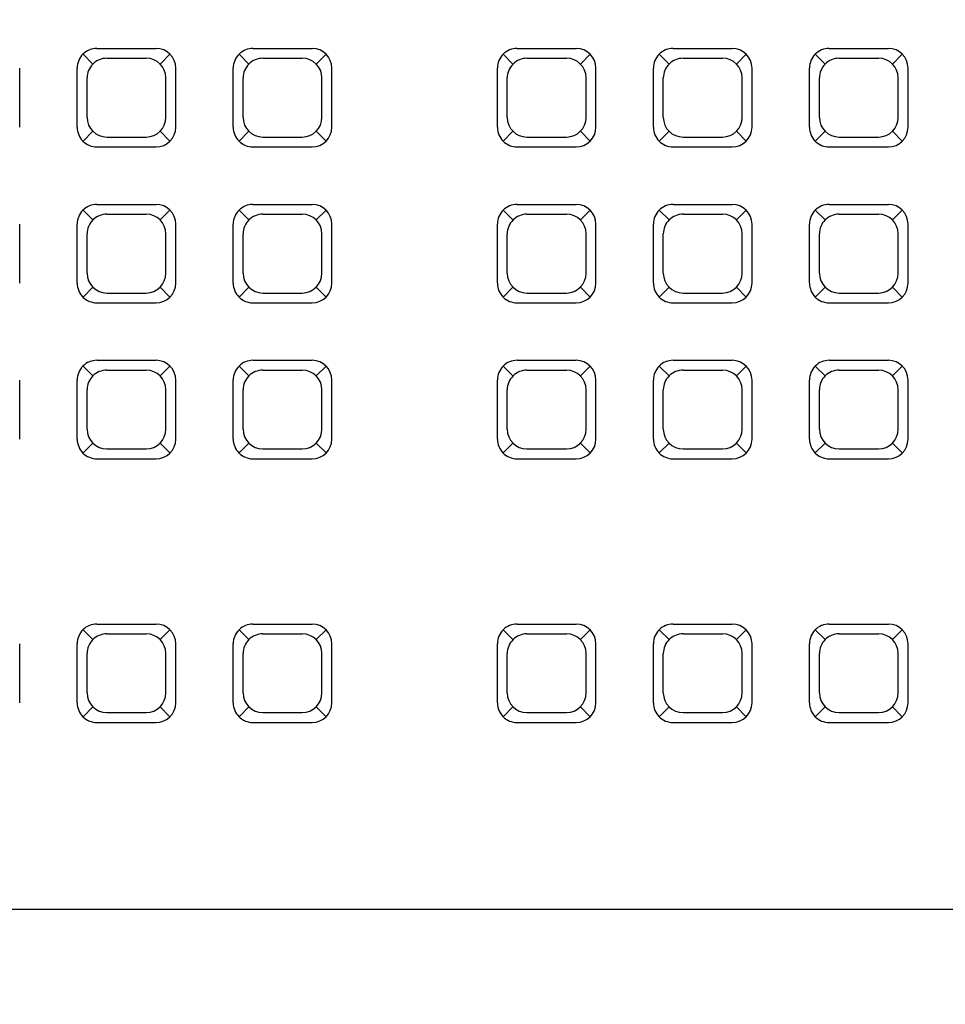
# Model space of a CAD drawing. Header units: inches. Extents: x -2 to 11.2, y -3.4 to 32.7.
# Tile 20 of 42: x 2.985 to 3.098, y 0.593 to 0.713. Entities that reach past the tile are written whole.
import ezdxf

# ---------------------------------------------------------------- set-up
doc = ezdxf.new("R2010")
doc.units = ezdxf.units.IN
doc.header["$MEASUREMENT"] = 0
doc.layers.add('Electrodomésticos', color=34, linetype='Continuous')
doc.layers.add('Textura piso', color=8, linetype='Continuous')

# ---------------------------------------------------------------- blocks, each defined once
blk = doc.blocks.new('CPU')
at = {"layer": 'Electrodomésticos'}
for p, q in [((134.31397, 60.81548), (134.66397, 60.81548)), ((134.49176, 60.79079), (134.49056, 60.79199)), ((134.49946, 60.79269), (134.49226, 60.79269)), ((134.49996, 60.79079), (134.50116, 60.79199)), ((134.51076, 60.79079), (134.50956, 60.79199)), ((134.51846, 60.79269), (134.51126, 60.79269)), ((134.51896, 60.79079), (134.52016, 60.79199)), ((134.52976, 60.79079), (134.52856, 60.79199)), ((134.53746, 60.79269), (134.53026, 60.79269)), ((134.53796, 60.79079), (134.53916, 60.79199)), ((134.56192, 60.79079), (134.56072, 60.79199)), ((134.56962, 60.79269), (134.56242, 60.79269)), ((134.57011, 60.79079), (134.57131, 60.79199)), ((134.58092, 60.79079), (134.57972, 60.79199)), ((134.58862, 60.79269), (134.58142, 60.79269)), ((134.58911, 60.79079), (134.59031, 60.79199)), ((134.49826, 60.79149), (134.49346, 60.79149)), ((134.51726, 60.79149), (134.51246, 60.79149)), ((134.53626, 60.79149), (134.53146, 60.79149)), ((134.56842, 60.79149), (134.56362, 60.79149)), ((134.58742, 60.79149), (134.58262, 60.79149)), ((134.48986, 60.79029), (134.48986, 60.78309)), ((134.50186, 60.79029), (134.50186, 60.78309)), ((134.50886, 60.79029), (134.50886, 60.78309)), ((134.52086, 60.79029), (134.52086, 60.78309)), ((134.52786, 60.79029), (134.52786, 60.78309)), ((134.53986, 60.79029), (134.53986, 60.78309)), ((134.56002, 60.79029), (134.56002, 60.78309)), ((134.57202, 60.79029), (134.57202, 60.78309)), ((134.57902, 60.79029), (134.57902, 60.78309)), ((134.59102, 60.79029), (134.59102, 60.78309)), ((134.59802, 60.79029), (134.59802, 60.78309)), ((134.49106, 60.78909), (134.49106, 60.78429)), ((134.50066, 60.78909), (134.50066, 60.78429)), ((134.51006, 60.78909), (134.51006, 60.78429)), ((134.51966, 60.78909), (134.51966, 60.78429)), ((134.52906, 60.78909), (134.52906, 60.78429)), ((134.53866, 60.78909), (134.53866, 60.78429)), ((134.56122, 60.78909), (134.56122, 60.78429)), ((134.57082, 60.78909), (134.57082, 60.78429)), ((134.58022, 60.78909), (134.58022, 60.78429)), ((134.58982, 60.78909), (134.58982, 60.78429)), ((134.49176, 60.78259), (134.49056, 60.78139)), ((134.49996, 60.78259), (134.50116, 60.78139)), ((134.51076, 60.78259), (134.50956, 60.78139)), ((134.51896, 60.78259), (134.52016, 60.78139)), ((134.52976, 60.78259), (134.52856, 60.78139)), ((134.53796, 60.78259), (134.53916, 60.78139)), ((134.56192, 60.78259), (134.56072, 60.78139)), ((134.57011, 60.78259), (134.57131, 60.78139)), ((134.58092, 60.78259), (134.57972, 60.78139)), ((134.58911, 60.78259), (134.59031, 60.78139)), ((134.49826, 60.78189), (134.49346, 60.78189)), ((134.51726, 60.78189), (134.51246, 60.78189)), ((134.53626, 60.78189), (134.53146, 60.78189)), ((134.56842, 60.78189), (134.56362, 60.78189)), ((134.58742, 60.78189), (134.58262, 60.78189)), ((134.49946, 60.78069), (134.49226, 60.78069)), ((134.51846, 60.78069), (134.51126, 60.78069)), ((134.53746, 60.78069), (134.53026, 60.78069)), ((134.56962, 60.78069), (134.56242, 60.78069)), ((134.58862, 60.78069), (134.58142, 60.78069)), ((134.49176, 60.75865), (134.49056, 60.75985)), ((134.49946, 60.76056), (134.49226, 60.76056)), ((134.49996, 60.75865), (134.50116, 60.75985)), ((134.51076, 60.75865), (134.50956, 60.75985)), ((134.51846, 60.76056), (134.51126, 60.76056)), ((134.51896, 60.75865), (134.52016, 60.75985)), ((134.52976, 60.75865), (134.52856, 60.75985)), ((134.53746, 60.76056), (134.53026, 60.76056)), ((134.53796, 60.75865), (134.53916, 60.75985)), ((134.56192, 60.75865), (134.56072, 60.75985)), ((134.56962, 60.76056), (134.56242, 60.76056)), ((134.57011, 60.75865), (134.57131, 60.75985)), ((134.58092, 60.75865), (134.57972, 60.75985)), ((134.58862, 60.76056), (134.58142, 60.76056)), ((134.58911, 60.75865), (134.59031, 60.75985)), ((134.49826, 60.75936), (134.49346, 60.75936)), ((134.51726, 60.75936), (134.51246, 60.75936)), ((134.53626, 60.75936), (134.53146, 60.75936)), ((134.56842, 60.75936), (134.56362, 60.75936)), ((134.58742, 60.75936), (134.58262, 60.75936)), ((134.48986, 60.75816), (134.48986, 60.75096)), ((134.50186, 60.75816), (134.50186, 60.75096)), ((134.50886, 60.75816), (134.50886, 60.75096)), ((134.52086, 60.75816), (134.52086, 60.75096)), ((134.52786, 60.75816), (134.52786, 60.75096)), ((134.53986, 60.75816), (134.53986, 60.75096)), ((134.56002, 60.75816), (134.56002, 60.75096)), ((134.57202, 60.75816), (134.57202, 60.75096)), ((134.57902, 60.75816), (134.57902, 60.75096)), ((134.59102, 60.75816), (134.59102, 60.75096)), ((134.59802, 60.75816), (134.59802, 60.75096)), ((134.49106, 60.75696), (134.49106, 60.75216)), ((134.50066, 60.75696), (134.50066, 60.75216)), ((134.51006, 60.75696), (134.51006, 60.75216)), ((134.51966, 60.75696), (134.51966, 60.75216)), ((134.52906, 60.75696), (134.52906, 60.75216)), ((134.53866, 60.75696), (134.53866, 60.75216)), ((134.56122, 60.75696), (134.56122, 60.75216)), ((134.57082, 60.75696), (134.57082, 60.75216)), ((134.58022, 60.75696), (134.58022, 60.75216)), ((134.58982, 60.75696), (134.58982, 60.75216)), ((134.49176, 60.75046), (134.49056, 60.74926)), ((134.49996, 60.75046), (134.50116, 60.74926)), ((134.51076, 60.75046), (134.50956, 60.74926)), ((134.51896, 60.75046), (134.52016, 60.74926)), ((134.52976, 60.75046), (134.52856, 60.74926)), ((134.53796, 60.75046), (134.53916, 60.74926)), ((134.56192, 60.75046), (134.56072, 60.74926)), ((134.57011, 60.75046), (134.57131, 60.74926)), ((134.58092, 60.75046), (134.57972, 60.74926)), ((134.58911, 60.75046), (134.59031, 60.74926)), ((134.49826, 60.74976), (134.49346, 60.74976)), ((134.51726, 60.74976), (134.51246, 60.74976)), ((134.53626, 60.74976), (134.53146, 60.74976)), ((134.56842, 60.74976), (134.56362, 60.74976)), ((134.58742, 60.74976), (134.58262, 60.74976)), ((134.49946, 60.74856), (134.49226, 60.74856)), ((134.51846, 60.74856), (134.51126, 60.74856)), ((134.53746, 60.74856), (134.53026, 60.74856)), ((134.56962, 60.74856), (134.56242, 60.74856)), ((134.58862, 60.74856), (134.58142, 60.74856)), ((134.49946, 60.74156), (134.49226, 60.74156)), ((134.51846, 60.74156), (134.51126, 60.74156)), ((134.53746, 60.74156), (134.53026, 60.74156)), ((134.56962, 60.74156), (134.56242, 60.74156)), ((134.58862, 60.74156), (134.58142, 60.74156)), ((134.49176, 60.73965), (134.49056, 60.74085)), ((134.49826, 60.74036), (134.49346, 60.74036)), ((134.49996, 60.73965), (134.50116, 60.74085)), ((134.51076, 60.73965), (134.50956, 60.74085)), ((134.51726, 60.74036), (134.51246, 60.74036)), ((134.51896, 60.73965), (134.52016, 60.74085)), ((134.52976, 60.73965), (134.52856, 60.74085)), ((134.53626, 60.74036), (134.53146, 60.74036)), ((134.53796, 60.73965), (134.53916, 60.74085)), ((134.56192, 60.73965), (134.56072, 60.74085)), ((134.56842, 60.74036), (134.56362, 60.74036)), ((134.57011, 60.73965), (134.57131, 60.74085)), ((134.58092, 60.73965), (134.57972, 60.74085)), ((134.58742, 60.74036), (134.58262, 60.74036)), ((134.58911, 60.73965), (134.59031, 60.74085)), ((134.48986, 60.73916), (134.48986, 60.73196)), ((134.50186, 60.73916), (134.50186, 60.73196)), ((134.50886, 60.73916), (134.50886, 60.73196)), ((134.52086, 60.73916), (134.52086, 60.73196)), ((134.52786, 60.73916), (134.52786, 60.73196)), ((134.53986, 60.73916), (134.53986, 60.73196)), ((134.56002, 60.73916), (134.56002, 60.73196)), ((134.57202, 60.73916), (134.57202, 60.73196)), ((134.57902, 60.73916), (134.57902, 60.73196)), ((134.59102, 60.73916), (134.59102, 60.73196)), ((134.59802, 60.73916), (134.59802, 60.73196)), ((134.49106, 60.73796), (134.49106, 60.73316)), ((134.50066, 60.73796), (134.50066, 60.73316)), ((134.51006, 60.73796), (134.51006, 60.73316)), ((134.51966, 60.73796), (134.51966, 60.73316)), ((134.52906, 60.73796), (134.52906, 60.73316)), ((134.53866, 60.73796), (134.53866, 60.73316)), ((134.56122, 60.73796), (134.56122, 60.73316)), ((134.57082, 60.73796), (134.57082, 60.73316)), ((134.58022, 60.73796), (134.58022, 60.73316)), ((134.58982, 60.73796), (134.58982, 60.73316)), ((134.49176, 60.73146), (134.49056, 60.73026)), ((134.49826, 60.73076), (134.49346, 60.73076)), ((134.49996, 60.73146), (134.50116, 60.73026)), ((134.51076, 60.73146), (134.50956, 60.73026)), ((134.51726, 60.73076), (134.51246, 60.73076)), ((134.51896, 60.73146), (134.52016, 60.73026)), ((134.52976, 60.73146), (134.52856, 60.73026)), ((134.53626, 60.73076), (134.53146, 60.73076)), ((134.53796, 60.73146), (134.53916, 60.73026)), ((134.56192, 60.73146), (134.56072, 60.73026)), ((134.56842, 60.73076), (134.56362, 60.73076)), ((134.57011, 60.73146), (134.57131, 60.73026)), ((134.58092, 60.73146), (134.57972, 60.73026)), ((134.58742, 60.73076), (134.58262, 60.73076)), ((134.58911, 60.73146), (134.59031, 60.73026)), ((134.49946, 60.72956), (134.49226, 60.72956)), ((134.51846, 60.72956), (134.51126, 60.72956)), ((134.53746, 60.72956), (134.53026, 60.72956)), ((134.56962, 60.72956), (134.56242, 60.72956)), ((134.58862, 60.72956), (134.58142, 60.72956)), ((134.49946, 60.72256), (134.49226, 60.72256)), ((134.51846, 60.72256), (134.51126, 60.72256)), ((134.53746, 60.72256), (134.53026, 60.72256)), ((134.56962, 60.72256), (134.56242, 60.72256)), ((134.58862, 60.72256), (134.58142, 60.72256)), ((134.49176, 60.72065), (134.49056, 60.72185)), ((134.49826, 60.72136), (134.49346, 60.72136)), ((134.49996, 60.72065), (134.50116, 60.72185)), ((134.51076, 60.72065), (134.50956, 60.72185)), ((134.51726, 60.72136), (134.51246, 60.72136)), ((134.51896, 60.72065), (134.52016, 60.72185)), ((134.52976, 60.72065), (134.52856, 60.72185)), ((134.53626, 60.72136), (134.53146, 60.72136)), ((134.53796, 60.72065), (134.53916, 60.72185)), ((134.56192, 60.72065), (134.56072, 60.72185)), ((134.56842, 60.72136), (134.56362, 60.72136)), ((134.57011, 60.72065), (134.57131, 60.72185)), ((134.58092, 60.72065), (134.57972, 60.72185)), ((134.58742, 60.72136), (134.58262, 60.72136)), ((134.58911, 60.72065), (134.59031, 60.72185)), ((134.48986, 60.72016), (134.48986, 60.71296)), ((134.50186, 60.72016), (134.50186, 60.71296)), ((134.50886, 60.72016), (134.50886, 60.71296)), ((134.52086, 60.72016), (134.52086, 60.71296)), ((134.52786, 60.72016), (134.52786, 60.71296)), ((134.53986, 60.72016), (134.53986, 60.71296)), ((134.56002, 60.72016), (134.56002, 60.71296)), ((134.57202, 60.72016), (134.57202, 60.71296)), ((134.57902, 60.72016), (134.57902, 60.71296)), ((134.59102, 60.72016), (134.59102, 60.71296)), ((134.59802, 60.72016), (134.59802, 60.71296)), ((134.49106, 60.71896), (134.49106, 60.71416)), ((134.50066, 60.71896), (134.50066, 60.71416)), ((134.51006, 60.71896), (134.51006, 60.71416)), ((134.51966, 60.71896), (134.51966, 60.71416)), ((134.52906, 60.71896), (134.52906, 60.71416)), ((134.53866, 60.71896), (134.53866, 60.71416)), ((134.56122, 60.71896), (134.56122, 60.71416)), ((134.57082, 60.71896), (134.57082, 60.71416)), ((134.58022, 60.71896), (134.58022, 60.71416)), ((134.58982, 60.71896), (134.58982, 60.71416)), ((134.49176, 60.71246), (134.49056, 60.71126)), ((134.49826, 60.71176), (134.49346, 60.71176)), ((134.49996, 60.71246), (134.50116, 60.71126)), ((134.51076, 60.71246), (134.50956, 60.71126)), ((134.51726, 60.71176), (134.51246, 60.71176)), ((134.51896, 60.71246), (134.52016, 60.71126)), ((134.52976, 60.71246), (134.52856, 60.71126)), ((134.53626, 60.71176), (134.53146, 60.71176)), ((134.53796, 60.71246), (134.53916, 60.71126)), ((134.56192, 60.71246), (134.56072, 60.71126)), ((134.56842, 60.71176), (134.56362, 60.71176)), ((134.57011, 60.71246), (134.57131, 60.71126)), ((134.58092, 60.71246), (134.57972, 60.71126)), ((134.58742, 60.71176), (134.58262, 60.71176)), ((134.58911, 60.71246), (134.59031, 60.71126)), ((134.49946, 60.71056), (134.49226, 60.71056)), ((134.51846, 60.71056), (134.51126, 60.71056)), ((134.53746, 60.71056), (134.53026, 60.71056)), ((134.56962, 60.71056), (134.56242, 60.71056)), ((134.58862, 60.71056), (134.58142, 60.71056))]:
    blk.add_line(p, q, dxfattribs=at)
for centre, start, end in [((134.49226, 60.79029), 90, 180), ((134.49946, 60.79029), 360, 90), ((134.51126, 60.79029), 90, 180), ((134.51846, 60.79029), 360, 90), ((134.53026, 60.79029), 90, 180), ((134.53746, 60.79029), 360, 90), ((134.56242, 60.79029), 90, 180), ((134.56962, 60.79029), 360, 90), ((134.58142, 60.79029), 90, 180), ((134.58862, 60.79029), 360, 90), ((134.49346, 60.78909), 90, 180), ((134.49826, 60.78909), 0, 90), ((134.51246, 60.78909), 90, 180), ((134.51726, 60.78909), 0, 90), ((134.53146, 60.78909), 90, 180), ((134.53626, 60.78909), 0, 90), ((134.56362, 60.78909), 90, 180), ((134.56842, 60.78909), 0, 90), ((134.58262, 60.78909), 90, 180), ((134.58742, 60.78909), 0, 90), ((134.49346, 60.78429), 180, 270), ((134.49826, 60.78429), 270, 0), ((134.51246, 60.78429), 180, 270), ((134.51726, 60.78429), 270, 0), ((134.53146, 60.78429), 180, 270), ((134.53626, 60.78429), 270, 0), ((134.56362, 60.78429), 180, 270), ((134.56842, 60.78429), 270, 0), ((134.58262, 60.78429), 180, 270), ((134.58742, 60.78429), 270, 0), ((134.49226, 60.78309), 180, 270), ((134.49946, 60.78309), 270, 0), ((134.51126, 60.78309), 180, 270), ((134.51846, 60.78309), 270, 0), ((134.53026, 60.78309), 180, 270), ((134.53746, 60.78309), 270, 0), ((134.56242, 60.78309), 180, 270), ((134.56962, 60.78309), 270, 0), ((134.58142, 60.78309), 180, 270), ((134.58862, 60.78309), 270, 0), ((134.49226, 60.75816), 90, 180), ((134.49946, 60.75816), 360, 90), ((134.51126, 60.75816), 90, 180), ((134.51846, 60.75816), 360, 90), ((134.53026, 60.75816), 90, 180), ((134.53746, 60.75816), 360, 90), ((134.56242, 60.75816), 90, 180), ((134.56962, 60.75816), 360, 90), ((134.58142, 60.75816), 90, 180), ((134.58862, 60.75816), 360, 90), ((134.49346, 60.75696), 90, 180), ((134.49826, 60.75696), 0, 90), ((134.51246, 60.75696), 90, 180), ((134.51726, 60.75696), 0, 90), ((134.53146, 60.75696), 90, 180), ((134.53626, 60.75696), 0, 90), ((134.56362, 60.75696), 90, 180), ((134.56842, 60.75696), 0, 90), ((134.58262, 60.75696), 90, 180), ((134.58742, 60.75696), 0, 90), ((134.49346, 60.75216), 180, 270), ((134.49826, 60.75216), 270, 0), ((134.51246, 60.75216), 180, 270), ((134.51726, 60.75216), 270, 0), ((134.53146, 60.75216), 180, 270), ((134.53626, 60.75216), 270, 0), ((134.56362, 60.75216), 180, 270), ((134.56842, 60.75216), 270, 0), ((134.58262, 60.75216), 180, 270), ((134.58742, 60.75216), 270, 0), ((134.49226, 60.75096), 180, 270), ((134.49946, 60.75096), 270, 0), ((134.51126, 60.75096), 180, 270), ((134.51846, 60.75096), 270, 0), ((134.53026, 60.75096), 180, 270), ((134.53746, 60.75096), 270, 0), ((134.56242, 60.75096), 180, 270), ((134.56962, 60.75096), 270, 0), ((134.58142, 60.75096), 180, 270), ((134.58862, 60.75096), 270, 0), ((134.49226, 60.73916), 90, 180), ((134.49946, 60.73916), 360, 90), ((134.51126, 60.73916), 90, 180), ((134.51846, 60.73916), 360, 90), ((134.53026, 60.73916), 90, 180), ((134.53746, 60.73916), 360, 90), ((134.56242, 60.73916), 90, 180), ((134.56962, 60.73916), 360, 90), ((134.58142, 60.73916), 90, 180), ((134.58862, 60.73916), 360, 90), ((134.49346, 60.73796), 90, 180), ((134.49826, 60.73796), 0, 90), ((134.51246, 60.73796), 90, 180), ((134.51726, 60.73796), 0, 90), ((134.53146, 60.73796), 90, 180), ((134.53626, 60.73796), 0, 90), ((134.56362, 60.73796), 90, 180), ((134.56842, 60.73796), 0, 90), ((134.58262, 60.73796), 90, 180), ((134.58742, 60.73796), 0, 90), ((134.49346, 60.73316), 180, 270), ((134.49826, 60.73316), 270, 0), ((134.51246, 60.73316), 180, 270), ((134.51726, 60.73316), 270, 0), ((134.53146, 60.73316), 180, 270), ((134.53626, 60.73316), 270, 0), ((134.56362, 60.73316), 180, 270), ((134.56842, 60.73316), 270, 0), ((134.58262, 60.73316), 180, 270), ((134.58742, 60.73316), 270, 0), ((134.49226, 60.73196), 180, 270), ((134.49946, 60.73196), 270, 0), ((134.51126, 60.73196), 180, 270), ((134.51846, 60.73196), 270, 0), ((134.53026, 60.73196), 180, 270), ((134.53746, 60.73196), 270, 0), ((134.56242, 60.73196), 180, 270), ((134.56962, 60.73196), 270, 0), ((134.58142, 60.73196), 180, 270), ((134.58862, 60.73196), 270, 0), ((134.49226, 60.72016), 90, 180), ((134.49946, 60.72016), 360, 90), ((134.51126, 60.72016), 90, 180), ((134.51846, 60.72016), 360, 90), ((134.53026, 60.72016), 90, 180), ((134.53746, 60.72016), 360, 90), ((134.56242, 60.72016), 90, 180), ((134.56962, 60.72016), 360, 90), ((134.58142, 60.72016), 90, 180), ((134.58862, 60.72016), 360, 90), ((134.49346, 60.71896), 90, 180), ((134.49826, 60.71896), 0, 90), ((134.51246, 60.71896), 90, 180), ((134.51726, 60.71896), 0, 90), ((134.53146, 60.71896), 90, 180), ((134.53626, 60.71896), 0, 90), ((134.56362, 60.71896), 90, 180), ((134.56842, 60.71896), 0, 90), ((134.58262, 60.71896), 90, 180), ((134.58742, 60.71896), 0, 90), ((134.49346, 60.71416), 180, 270), ((134.49826, 60.71416), 270, 0), ((134.51246, 60.71416), 180, 270), ((134.51726, 60.71416), 270, 0), ((134.53146, 60.71416), 180, 270), ((134.53626, 60.71416), 270, 0), ((134.56362, 60.71416), 180, 270), ((134.56842, 60.71416), 270, 0), ((134.58262, 60.71416), 180, 270), ((134.58742, 60.71416), 270, 0), ((134.49226, 60.71296), 180, 270), ((134.49946, 60.71296), 270, 0), ((134.51126, 60.71296), 180, 270), ((134.51846, 60.71296), 270, 0), ((134.53026, 60.71296), 180, 270), ((134.53746, 60.71296), 270, 0), ((134.56242, 60.71296), 180, 270), ((134.56962, 60.71296), 270, 0), ((134.58142, 60.71296), 180, 270), ((134.58862, 60.71296), 270, 0)]:
    blk.add_arc(centre, 0.0024, start, end, dxfattribs=at)

msp = doc.modelspace()

# ---------------------------------------------------------------- hatches: boundary and pattern name
at = {"layer": 'Textura piso'}
h = msp.add_hatch(dxfattribs=at)
h.set_pattern_fill('AR-HBONE', color=256, scale=0.02, angle=270, style=0)
h.set_pattern_definition([(315, (-41.409755, -126.97242), (0.113137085, -3e-17), [0.24, -0.08]), (45, (-41.35319, -127.02899), (0.113137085, -3e-17), [0.24, -0.08])])
edge = h.paths.add_edge_path()
edge.add_line((3.78962, 0.85), (3.78962, 1.25))
edge.add_line((3.78962, 1.25), (4.01452, 1.25))
edge.add_line((4.01452, 1.25), (4.01452, 1.91641))
edge.add_line((4.01452, 1.91641), (3.99779, 1.91641))
edge.add_line((3.99779, 1.91641), (3.97269, 1.91641))
edge.add_line((3.97269, 1.91641), (3.97269, 2.75))
edge.add_line((3.97269, 2.75), (3.78962, 2.75))
edge.add_line((3.78962, 2.75), (3.78962, 3.54966))
edge.add_line((3.78962, 3.54966), (3.27, 3.54966))
edge.add_line((3.27, 3.54966), (3.27, 3.66966))
edge.add_line((3.27, 3.66966), (3.32, 3.66966))
edge.add_line((3.32, 3.66966), (3.32, 4.46626))
edge.add_line((3.32, 4.46626), (3.3, 4.46626))
edge.add_line((3.3, 4.46626), (3.27, 4.46626))
edge.add_line((3.27, 4.46626), (3.27, 4.66485))
edge.add_line((3.27, 4.66485), (3.26652, 4.66485))
edge.add_line((3.26652, 4.66485), (3.26652, 4.65712))
edge.add_ellipse((3.25839, 4.65712), major_axis=(0.00575, 0.00575), ratio=1, start_angle=220.3243, end_angle=315, ccw=False)
edge.add_line((3.25772, 4.64901), (3.2484, 4.65127))
edge.add_line((3.2484, 4.65127), (3.2484, 4.65839))
edge.add_line((3.2484, 4.65839), (3.24233, 4.65839))
edge.add_ellipse((3.26223, 4.64217), major_axis=(0.01816, 0.01816), ratio=1, start_angle=95.834, end_angle=134.8998)
edge.add_line((3.23656, 4.64222), (3.2322, 4.64222))
edge.add_line((3.2322, 4.64222), (3.2322, 4.63195))
edge.add_line((3.2322, 4.63195), (3.1782, 4.63195))
edge.add_ellipse((3.23078, 5.45975), major_axis=(0.58652, 0.58652), ratio=1, start_angle=134.78546, end_angle=221.36552, ccw=False)
edge.add_line((2.40132, 5.46286), (2.37, 5.46286))
edge.add_line((2.37, 5.46286), (2.37, 5.08286))
edge.add_line((2.37, 5.08286), (2.37, 4.23286))
edge.add_line((2.37, 4.23286), (2.37, 3.54966))
edge.add_line((2.37, 3.54966), (0.25, 3.54966))
edge.add_line((0.25, 3.54966), (0.25, 2.05))
edge.add_line((0.25, 2.05), (1.05, 2.05))
edge.add_line((1.05, 2.05), (1.05, 0.25))
edge.add_line((1.05, 0.25), (1.15029, 0.25))
edge.add_ellipse((1.15125, 0.25125), major_axis=(0.000883, -0.000883), ratio=1, start_angle=405, end_angle=630, ccw=False)
edge.add_line((1.15104, 0.25375), (1.1525, 0.25375))
edge.add_line((1.1525, 0.25375), (1.1525, 0.29364))
edge.add_ellipse((1.15646, 0.29364), major_axis=(0.0028, -0.0028), ratio=1, start_angle=135, end_angle=225, ccw=False)
edge.add_line((1.15771, 0.29812), (1.15771, 0.60824))
edge.add_ellipse((1.15646, 0.61272), major_axis=(0.0028, 0.0028), ratio=1, start_angle=135, end_angle=225, ccw=False)
edge.add_line((1.15198, 0.61397), (1.1525, 0.61397))
edge.add_line((1.1525, 0.61397), (1.1525, 0.65261))
edge.add_line((1.1525, 0.65261), (1.18371, 0.65261))
edge.add_arc((1.16899, 0.27163), 0.38127, 2.109, 87.7874, ccw=False)
edge.add_arc((1.93101, 0.27163), 0.38127, 92.2126, 177.891, ccw=False)
edge.add_line((1.91629, 0.65261), (1.9475, 0.65261))
edge.add_line((1.9475, 0.65261), (1.9475, 0.61272))
edge.add_ellipse((1.94354, 0.61272), major_axis=(0.0028, -0.0028), ratio=1, start_angle=315, end_angle=405, ccw=False)
edge.add_line((1.94229, 0.60824), (1.94229, 0.29812))
edge.add_ellipse((1.94354, 0.29364), major_axis=(0.0028, 0.0028), ratio=1, start_angle=-45, end_angle=45)
edge.add_line((1.94802, 0.29239), (1.9475, 0.29239))
edge.add_line((1.9475, 0.29239), (1.9475, 0.25375))
edge.add_line((1.9475, 0.25375), (1.9475, 0.25125))
edge.add_ellipse((1.94875, 0.25125), major_axis=(0.000883, 0.000883), ratio=1, start_angle=-90, end_angle=135, ccw=False)
edge.add_line((1.94937, 0.2525), (1.94921, 0.2525))
edge.add_ellipse((1.94875, 0.25125), major_axis=(0.000883, 0.000883), ratio=1, start_angle=-90, end_angle=135)
edge.add_line((1.94971, 0.25), (1.95, 0.25))
edge.add_line((1.95, 0.25), (2.18962, 0.25))
edge.add_line((2.18962, 0.25), (2.18962, 0.85))
edge.add_line((2.18962, 0.85), (3.78962, 0.85))
h.paths.add_polyline_path([(3.21166, 1.58312), (3.21736, 1.57729), (3.22373, 1.57), (3.22373, 1.5367), (3.23094, 1.5367), (3.23094, 1.49118), (3.23291, 1.48965), (3.23094, 1.48689), (3.23094, 1.47654), (3.22357, 1.47654), (3.21229, 1.46071, -0.267516), (3.26215, 1.37419), (3.26215, 1.257), (3.28013, 1.257), (3.28013, 1.36107), (3.35072, 1.36107), (3.35072, 1.1007), (3.28013, 1.1007), (3.28013, 1.14501), (3.26215, 1.15092), (3.26215, 1.11653, -0.414214), (3.16215, 1.01653), (3.0516, 1.01653), (3.0516, 0.93131), (3.01155, 0.93131), (3.01155, 1.01653), (2.90222, 1.01653, -0.414214), (2.80222, 1.11653), (2.80222, 1.15094), (2.78087, 1.14392), (2.78087, 1.1007), (2.71028, 1.1007), (2.71028, 1.36107), (2.78087, 1.36107), (2.78087, 1.257), (2.80222, 1.257), (2.80222, 1.37419, -0.265581), (2.85145, 1.46035), (2.84168, 1.47446), (2.83301, 1.47446), (2.83301, 1.48699), (2.83089, 1.49006), (2.83301, 1.49153), (2.83301, 1.53472), (2.84054, 1.53472), (2.84115, 1.54553), (2.84182, 1.55286), (2.84322, 1.56283), (2.8461, 1.57282), (2.84993, 1.58017), (2.85462, 1.58556), (2.86021, 1.58984), (2.86647, 1.5934), (2.87329, 1.59635), (2.88058, 1.59875), (2.88822, 1.60065), (2.89609, 1.60212), (2.9039, 1.6032), (2.91136, 1.60392), (2.9196, 1.60441), (2.92784, 1.60449), (2.93347, 1.60436), (2.93589, 1.60429), (2.93826, 1.60423), (2.94064, 1.60418), (2.94326, 1.60414), (2.94638, 1.60412), (2.95025, 1.6041), (2.95515, 1.60409), (2.96134, 1.60408), (2.96907, 1.60408), (2.97861, 1.60408), (2.99011, 1.60408), (3.00322, 1.60408), (3.01748, 1.60407), (3.03244, 1.60406), (3.04762, 1.60404), (3.06258, 1.60402), (3.07685, 1.60398), (3.08996, 1.60393), (3.10157, 1.60387), (3.11174, 1.60379), (3.12063, 1.60368), (3.12843, 1.60356), (3.13863, 1.60333), (3.14956, 1.60289), (3.15933, 1.60227), (3.16805, 1.60144), (3.17617, 1.60027), (3.18407, 1.59866), (3.19186, 1.59645), (3.19975, 1.59274), (3.20651, 1.58769)], flags=16)
h.paths.add_polyline_path([(3.18722, 1.51836), (3.19338, 1.51654), (3.19919, 1.51402), (3.2059, 1.50968), (3.2079, 1.50798), (3.20411, 1.51083), (3.2007, 1.51304), (3.19756, 1.51472), (3.19457, 1.51602), (3.19162, 1.51706), (3.18862, 1.51795), (3.18554, 1.51873), (3.18239, 1.51942), (3.17917, 1.52002), (3.1759, 1.52056), (3.17257, 1.52106), (3.16918, 1.52152), (3.16575, 1.52196), (3.16227, 1.5224), (3.15875, 1.52284), (3.1552, 1.52326), (3.15161, 1.52366), (3.148, 1.52403), (3.14436, 1.52437), (3.14071, 1.52467), (3.13703, 1.52492), (3.13331, 1.52511), (3.12934, 1.52526), (3.12489, 1.52536), (3.11972, 1.52543), (3.1136, 1.52548), (3.1063, 1.5255), (3.09756, 1.52551), (3.08717, 1.52551), (3.07501, 1.52551), (3.06146, 1.52551), (3.04703, 1.52551), (3.03221, 1.52551), (3.01753, 1.52551), (3.00348, 1.52551), (2.99056, 1.52551), (2.97929, 1.52551), (2.97004, 1.52551), (2.96266, 1.52551), (2.95686, 1.5255), (2.95237, 1.52549), (2.9489, 1.52548), (2.94618, 1.52546), (2.94392, 1.52543), (2.94184, 1.52539), (2.93971, 1.52534), (2.93749, 1.52528), (2.93518, 1.5252), (2.93281, 1.52511), (2.93038, 1.525), (2.9279, 1.52487), (2.92537, 1.52473), (2.92281, 1.52456), (2.92023, 1.52437), (2.91761, 1.52416), (2.91495, 1.52393), (2.91224, 1.52368), (2.90946, 1.5234), (2.9066, 1.5231), (2.90365, 1.52278), (2.9006, 1.52244), (2.89745, 1.52207), (2.8942, 1.52166), (2.89089, 1.52121), (2.88754, 1.5207), (2.88415, 1.52011), (2.88077, 1.51944), (2.8774, 1.51866), (2.87407, 1.51777), (2.87078, 1.51672), (2.86743, 1.51538), (2.8639, 1.51357), (2.86008, 1.51111), (2.85583, 1.50785), (2.85105, 1.5036), (2.84561, 1.4982), (2.8431, 1.49549), (2.84371, 1.49316), (2.84496, 1.49007), (2.84645, 1.48769), (2.8482, 1.48588), (2.85024, 1.48451), (2.85257, 1.48345), (2.85524, 1.48257), (2.85824, 1.48175), (2.86163, 1.48094), (2.86689, 1.47981), (2.86969, 1.47926), (2.86307, 1.4806), (2.85637, 1.48219), (2.84959, 1.48445), (2.84554, 1.48862), (2.84287, 1.49524), (2.84298, 1.49535), (2.84268, 1.4971), (2.8431, 1.49549), (2.84561, 1.4982), (2.85105, 1.5036), (2.85803, 1.5098), (2.86556, 1.51463), (2.87201, 1.51722), (2.87894, 1.51907), (2.88567, 1.52041), (2.89229, 1.52143), (2.89852, 1.5222), (2.90686, 1.52314), (2.91511, 1.52396), (2.92279, 1.52458), (2.93024, 1.52501), (2.93734, 1.52528), (2.94404, 1.52544), (2.95019, 1.52549), (2.95686, 1.5255), (2.96266, 1.52551), (2.97004, 1.52551), (2.97929, 1.52551), (2.99056, 1.52551), (3.00348, 1.52551), (3.01753, 1.52551), (3.03221, 1.52551), (3.04703, 1.52551), (3.06146, 1.52551), (3.07501, 1.52551), (3.08717, 1.52551), (3.09756, 1.52551), (3.1063, 1.5255), (3.1136, 1.52548), (3.12283, 1.52541), (3.13147, 1.52521), (3.13877, 1.52483), (3.14604, 1.52424), (3.15321, 1.5235), (3.16016, 1.52267), (3.16817, 1.52165), (3.17455, 1.52078), (3.18097, 1.51972)], flags=0)
h.paths.add_polyline_path([(2.92414, 1.60447), (2.91646, 1.60428), (2.91487, 1.60416), (2.92254, 1.60448)], flags=16)
h.paths.add_polyline_path([(3.0942, 2.41059), (2.96732, 2.52912), (2.85692, 2.40878), (2.8265, 2.37276), (2.75787, 2.31397), (2.75539, 2.3137), (2.7468, 2.29008), (2.70937, 2.24162), (2.64663, 2.20347), (2.62409, 2.20313), (2.6137, 2.21215), (2.60907, 2.23936), (2.61168, 2.26979), (2.64383, 2.33526), (2.69685, 2.38674), (2.72308, 2.4587), (2.76418, 2.51705), (2.83151, 2.56689), (2.83558, 2.57514), (2.87392, 2.61637), (2.77521, 2.70858), (2.69295, 2.63128), (2.63612, 2.58142), (2.60667, 2.56678), (2.53238, 2.53384), (2.5226, 2.50672), (2.49805, 2.48185), (2.4362, 2.44735), (2.40396, 2.4407), (2.38739, 2.44965), (2.37793, 2.48033), (2.3877, 2.52074), (2.4218, 2.56809), (2.46414, 2.60632), (2.50396, 2.63787), (2.50711, 2.64985), (2.52315, 2.68876), (2.52557, 2.70064), (2.62972, 2.77774), (2.64261, 2.795), (2.66409, 2.81238), (2.51768, 2.94915, -0.414214), (2.51566, 3.00836), (3.0161, 3.54407, -0.414214), (3.0753, 3.54608), (3.65183, 3.00752, -0.414214), (3.65384, 2.94832), (3.3552, 2.62861), (3.35482, 2.62663), (3.33601, 2.60078), (3.32081, 2.59181), (3.15341, 2.41261, -0.414214)], flags=16)
h.paths.add_polyline_path([(3.26057, 1.193), (3.26185, 1.19259), (3.26057, 1.19259)], flags=0)
h.paths.add_polyline_path([(1.88397, 0.81604), (1.88397, 0.82006), (1.879, 0.82006), (1.879, 0.81619, 0.010423)], flags=16)
h.paths.add_polyline_path([(1.88512, 1.05372), (1.89889, 1.05372), (1.89889, 1.04875), (1.92374, 1.04875), (1.92374, 1.04378), (1.93369, 1.04378), (1.93369, 1.03881), (1.94363, 1.03881), (1.94363, 1.03383), (1.95357, 1.03383), (1.95357, 1.02886), (1.95854, 1.02886), (1.95854, 1.02389), (1.96351, 1.02389), (1.96351, 1.01892), (1.97346, 1.01892), (1.97346, 1.00898), (1.97843, 1.00898), (1.97843, 1.00401), (1.9834, 1.00401), (1.9834, 0.99406), (1.98837, 0.99406), (1.98837, 0.98412), (1.99334, 0.98412), (1.99334, 0.97418), (1.99831, 0.97418), (1.99831, 0.95429), (2.00329, 0.95429), (2.00329, 0.93535), (1.88512, 0.93535), (1.88512, 0.82503), (1.83923, 0.82503), (1.83923, 0.83), (1.82928, 0.83), (1.82928, 0.83498), (1.81934, 0.83498), (1.81934, 0.83995), (1.81437, 0.83995), (1.81437, 0.84492), (1.80443, 0.84492), (1.80443, 0.84989), (1.79946, 0.84989), (1.79946, 0.85486), (1.79448, 0.85486), (1.79448, 0.8648), (1.78951, 0.8648), (1.78951, 0.86978), (1.78454, 0.86978), (1.78454, 0.87972), (1.77957, 0.87972), (1.77957, 0.88966), (1.7746, 0.88966), (1.7746, 0.90458), (1.76963, 0.90458), (1.76963, 0.93535), (1.74083, 0.93535), (1.74015, 0.92822), (1.73899, 0.9201), (1.73737, 0.9122), (1.73517, 0.90441), (1.73145, 0.89652), (1.7264, 0.88976), (1.72183, 0.88461), (1.716, 0.87891), (1.70872, 0.87254), (1.67542, 0.87254), (1.67542, 0.86533), (1.62989, 0.86533), (1.62836, 0.86336), (1.6256, 0.86533), (1.61526, 0.86533), (1.61526, 0.8727), (1.59943, 0.88398, -0.267516), (1.51291, 0.83412), (1.39571, 0.83412), (1.39571, 0.81614), (1.49979, 0.81614), (1.49979, 0.74555), (1.23942, 0.74555), (1.23942, 0.81614), (1.28372, 0.81614), (1.28964, 0.83412), (1.25525, 0.83412, -0.414214), (1.15525, 0.93412), (1.15525, 1.04467), (1.07003, 1.04467), (1.07003, 1.08472), (1.15525, 1.08472), (1.15525, 1.19405, -0.414214), (1.25525, 1.29405), (1.28966, 1.29405), (1.28263, 1.3154), (1.23942, 1.3154), (1.23942, 1.38599), (1.49979, 1.38599), (1.49979, 1.3154), (1.39571, 1.3154), (1.39571, 1.29405), (1.51291, 1.29405, -0.265581), (1.59906, 1.24482), (1.61318, 1.25459), (1.61318, 1.26326), (1.6257, 1.26326), (1.62877, 1.26538), (1.63025, 1.26326), (1.67344, 1.26326), (1.67344, 1.25573), (1.68424, 1.25512), (1.69157, 1.25445), (1.70154, 1.25305), (1.71153, 1.25017), (1.71888, 1.24634), (1.72427, 1.24165), (1.72855, 1.23606), (1.73212, 1.2298), (1.73506, 1.22298), (1.73746, 1.21569), (1.73936, 1.20805), (1.74083, 1.20018), (1.74191, 1.19237), (1.74263, 1.18491), (1.74312, 1.17667), (1.7432, 1.16843), (1.74307, 1.1628), (1.74301, 1.16038), (1.74294, 1.15801), (1.74289, 1.15563), (1.74286, 1.15301), (1.74283, 1.14989), (1.74281, 1.14602), (1.7428, 1.14112), (1.7428, 1.13493), (1.74279, 1.1272), (1.74279, 1.11766), (1.74279, 1.10616), (1.74279, 1.09305), (1.74279, 1.07879), (1.74278, 1.06383), (1.74276, 1.04865), (1.74273, 1.03369), (1.74269, 1.01942), (1.74265, 1.00631), (1.74258, 0.9947), (1.7425, 0.98453), (1.7424, 0.97564), (1.74227, 0.96784), (1.74204, 0.95764), (1.7416, 0.94671), (1.74099, 0.93694), (1.74083, 0.93535), (1.88512, 0.93535)], flags=16)
h.paths.add_polyline_path([(1.96849, 0.93938), (1.88894, 0.93938), (1.88894, 1.01395), (1.96849, 1.01395)], flags=0)
h.paths.add_polyline_path([(1.9486, 0.99903), (1.9486, 0.94435), (1.89391, 0.94435), (1.89391, 0.99903)], flags=0)
h.paths.add_polyline_path([(1.93866, 0.98909), (1.93866, 0.94932), (1.90386, 0.94932), (1.90386, 0.98909)], flags=0)
h.paths.add_polyline_path([(1.92871, 0.97915), (1.92871, 0.95926), (1.90883, 0.95926), (1.90883, 0.97915)], flags=0)
h.paths.add_polyline_path([(1.91877, 0.96921), (1.91877, 0.96423), (1.9138, 0.96423), (1.9138, 0.96921)], flags=0)
h.paths.add_polyline_path([(1.74319, 1.17213), (1.743, 1.17981), (1.74287, 1.1814), (1.74319, 1.17373)], flags=16)
h.paths.add_polyline_path([(1.87403, 0.9344), (1.87403, 0.85983), (1.8094, 0.85983), (1.8094, 0.9344)], flags=0)
h.paths.add_polyline_path([(1.86906, 0.92943), (1.86906, 0.87475), (1.82431, 0.87475), (1.82431, 0.92943)], flags=0)
h.paths.add_polyline_path([(1.86408, 0.92446), (1.86408, 0.88469), (1.83426, 0.88469), (1.83426, 0.92446)], flags=0)
h.paths.add_polyline_path([(1.85911, 0.91949), (1.85911, 0.89463), (1.8442, 0.89463), (1.8442, 0.91949)], flags=0)
h.paths.add_polyline_path([(1.85414, 0.91452), (1.85414, 0.8996), (1.84917, 0.8996), (1.84917, 0.91452)], flags=0)
h.paths.add_polyline_path([(1.63581, 1.25359), (1.6342, 1.25317), (1.63692, 1.25066), (1.64232, 1.24522), (1.64852, 1.23824), (1.65334, 1.23071), (1.65593, 1.22426), (1.65778, 1.21733), (1.65913, 1.2106), (1.66014, 1.20398), (1.66091, 1.19775), (1.66185, 1.18941), (1.66268, 1.18116), (1.66329, 1.17348), (1.66372, 1.16603), (1.664, 1.15893), (1.66415, 1.15223), (1.6642, 1.14608), (1.66421, 1.13941), (1.66422, 1.13361), (1.66422, 1.12623), (1.66422, 1.11698), (1.66422, 1.10571), (1.66422, 1.09279), (1.66422, 1.07874), (1.66422, 1.06406), (1.66422, 1.04924), (1.66422, 1.03481), (1.66422, 1.02126), (1.66422, 1.0091), (1.66422, 0.99871), (1.66421, 0.98997), (1.66419, 0.98267), (1.66413, 0.97344), (1.66392, 0.9648), (1.66354, 0.9575), (1.66295, 0.95023), (1.66221, 0.94306), (1.66139, 0.93611), (1.66037, 0.9281), (1.6595, 0.92172), (1.65844, 0.9153), (1.65708, 0.90905), (1.65525, 0.90289), (1.65273, 0.89708), (1.64839, 0.89037), (1.64669, 0.88837), (1.64955, 0.89216), (1.65175, 0.89557), (1.65344, 0.89871), (1.65473, 0.9017), (1.65577, 0.90465), (1.65666, 0.90765), (1.65744, 0.91073), (1.65813, 0.91388), (1.65873, 0.9171), (1.65928, 0.92037), (1.65977, 0.9237), (1.66023, 0.92709), (1.66068, 0.93052), (1.66112, 0.934), (1.66155, 0.93752), (1.66197, 0.94107), (1.66237, 0.94466), (1.66275, 0.94827), (1.66309, 0.95191), (1.66338, 0.95556), (1.66363, 0.95924), (1.66383, 0.96296), (1.66397, 0.96693), (1.66408, 0.97138), (1.66415, 0.97655), (1.66419, 0.98267), (1.66421, 0.98997), (1.66422, 0.99871), (1.66422, 1.0091), (1.66422, 1.02126), (1.66422, 1.03481), (1.66422, 1.04924), (1.66422, 1.06406), (1.66422, 1.07874), (1.66422, 1.09279), (1.66422, 1.10571), (1.66422, 1.11698), (1.66422, 1.12623), (1.66422, 1.13361), (1.66421, 1.13941), (1.66421, 1.1439), (1.66419, 1.14737), (1.66417, 1.15009), (1.66414, 1.15235), (1.6641, 1.15443), (1.66405, 1.15656), (1.66399, 1.15878), (1.66391, 1.16109), (1.66382, 1.16346), (1.66371, 1.16589), (1.66359, 1.16837), (1.66344, 1.1709), (1.66328, 1.17346), (1.66309, 1.17604), (1.66288, 1.17866), (1.66264, 1.18132), (1.66239, 1.18403), (1.66211, 1.18681), (1.66181, 1.18967), (1.66149, 1.19262), (1.66115, 1.19567), (1.66078, 1.19882), (1.66038, 1.20207), (1.65993, 1.20538), (1.65941, 1.20873), (1.65883, 1.21212), (1.65815, 1.2155), (1.65737, 1.21887), (1.65648, 1.2222), (1.65544, 1.22549), (1.65409, 1.22884), (1.65228, 1.23236), (1.64983, 1.23619), (1.64656, 1.24044), (1.64232, 1.24522), (1.63692, 1.25066), (1.6342, 1.25317), (1.63188, 1.25256), (1.62879, 1.25131), (1.6264, 1.24982), (1.62459, 1.24807), (1.62323, 1.24603), (1.62217, 1.2437), (1.62128, 1.24103), (1.62046, 1.23803), (1.61965, 1.23464), (1.61852, 1.22938), (1.61798, 1.22658), (1.61931, 1.2332), (1.62091, 1.2399), (1.62316, 1.24668), (1.62734, 1.25073), (1.63395, 1.2534), (1.63407, 1.25329)], flags=0)
h.paths.add_polyline_path([(1.33171, 0.8357), (1.33131, 0.83442), (1.33131, 0.8357)], flags=0)
h.paths.add_polyline_path([(1.49818, 1.96412), (2.18615, 1.96412), (2.18615, 1.84237), (1.49818, 1.84237)], flags=24)
h.paths.add_polyline_path([(1.31236, 2.27674), (2.41278, 2.27674), (2.41278, 2.04549), (1.31236, 2.04549)], flags=24)

# ---------------------------------------------------------------- block references
at = {"layer": 'Electrodomésticos', "rotation": 180}
msp.add_blockref('CPU', (137.58329, 61.41968), dxfattribs=at)

doc.saveas('drawing.dxf')
